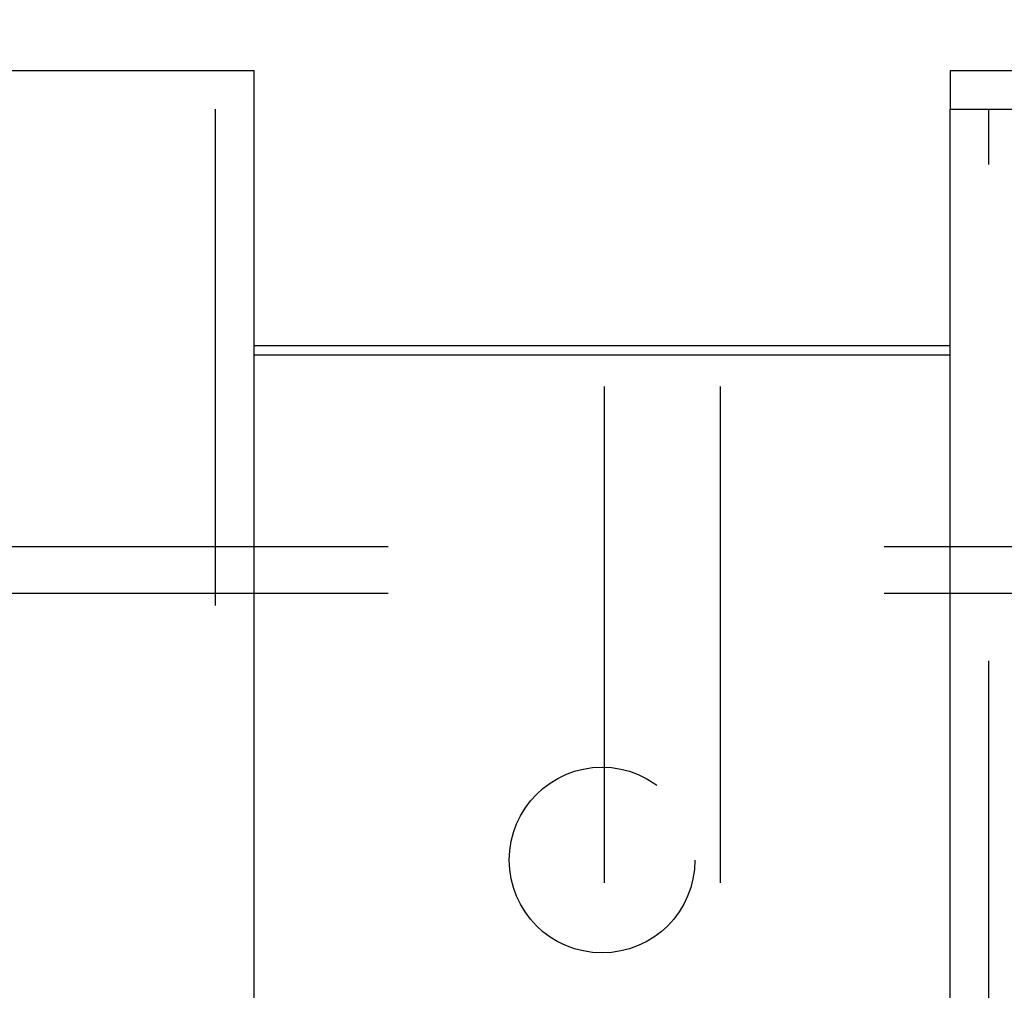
# Model space of a CAD drawing. Header units: inches. Extents: x 0 to 243, y 0 to 157.
# Tile 26 of 68: x 86.29 to 88.94, y 93.18 to 95.8. Entities that reach past the tile are written whole.
import ezdxf

# ---------------------------------------------------------------- set-up
doc = ezdxf.new("R2010")
doc.units = ezdxf.units.IN
doc.header["$LTSCALE"] = 13.357143
doc.header["$MEASUREMENT"] = 0
doc.linetypes.add('HIDDEN', pattern=[0.2, 0.1, -0.1])
doc.layers.get('0').update_dxf_attribs({"linetype": 'CONTINUOUS'})
for name, color, linetype in [('DEFAULT_2', 8, 'HIDDEN'), ('DOOR_2_ASSEMBLY', 7, 'CONTINUOUS'), ('DOOR_3_ASSEMBLY', 7, 'CONTINUOUS'), ('SUBPANELS', 7, 'CONTINUOUS')]:
    doc.layers.add(name, color=color, linetype=linetype)

msp = doc.modelspace()

# ---------------------------------------------------------------- linework, layer by layer
at = {"color": 7, "linetype": 'Continuous'}
msp.add_line((86.922, 94.9179), (88.797, 94.9179), dxfattribs=at)
at = {"color": 3, "linetype": 'Continuous'}
msp.add_line((86.922, 94.8929), (88.797, 94.8929), dxfattribs=at)
at = {"layer": 'DEFAULT_2', "color": 8, "linetype": 'HIDDEN'}
for p, q in [((87.8657, 58.743), (87.8657, 96.7392)), ((88.1782, 58.743), (88.1782, 96.7392))]:
    msp.add_line(p, q, dxfattribs=at)
at = {"layer": 'DOOR_2_ASSEMBLY', "color": 7, "linetype": 'Continuous'}
msp.add_line((88.797, 95.6579), (88.797, 95.5539), dxfattribs=at)
at = {"layer": 'DOOR_2_ASSEMBLY', "color": 3, "linetype": 'Continuous'}
for p, q in [((88.797, 95.6579), (125.7345, 95.6579)), ((88.797, 15.2619), (88.797, 95.5539))]:
    msp.add_line(p, q, dxfattribs=at)
at = {"layer": 'DOOR_2_ASSEMBLY', "color": 8, "linetype": 'HIDDEN'}
for p, q in [((88.797, 95.5539), (125.7345, 95.5539)), ((88.901, 15.2619), (88.901, 95.5539))]:
    msp.add_line(p, q, dxfattribs=at)
at = {"layer": 'DOOR_3_ASSEMBLY', "color": 3, "linetype": 'Continuous'}
for p, q in [((49.9845, 95.6579), (86.922, 95.6579)), ((86.922, 95.5539), (86.922, 15.2619))]:
    msp.add_line(p, q, dxfattribs=at)
at = {"layer": 'DOOR_3_ASSEMBLY', "color": 7, "linetype": 'Continuous'}
msp.add_line((86.922, 95.6579), (86.922, 95.5539), dxfattribs=at)
at = {"layer": 'DOOR_3_ASSEMBLY', "color": 8, "linetype": 'HIDDEN'}
for p, q in [((49.9845, 95.5539), (86.922, 95.5539)), ((86.818, 95.5539), (86.818, 15.2619))]:
    msp.add_line(p, q, dxfattribs=at)
at = {"layer": 'SUBPANELS', "color": 8, "linetype": 'HIDDEN'}
for p, q in [((53.8907, 94.3766), (121.8282, 94.3766)), ((53.8907, 94.2516), (121.8282, 94.2516))]:
    msp.add_line(p, q, dxfattribs=at)
msp.add_circle((87.8595, 93.5329), 0.25, dxfattribs=at)

doc.saveas('drawing.dxf')
